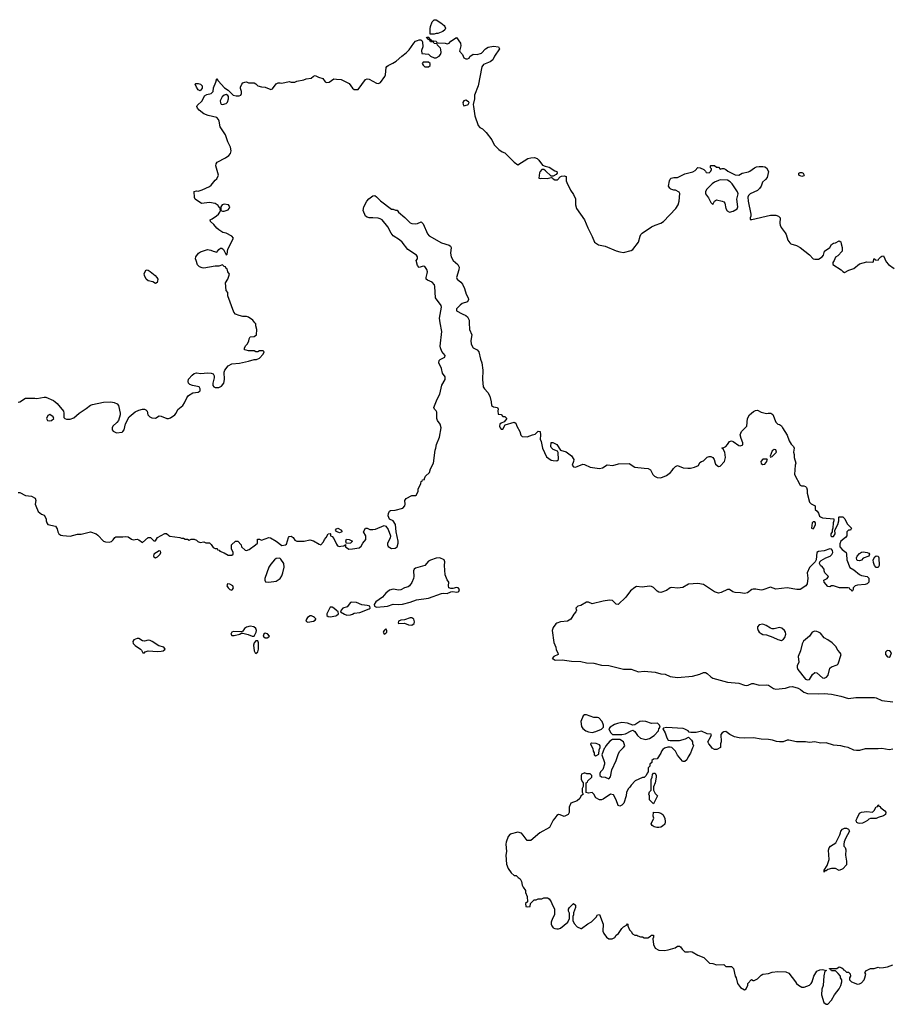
# Model space of a CAD drawing. Header units: inches. Extents: x 2106670 to 2322961, y 36024 to 224899.
# Tile 112 of 256: x 2246587 to 2255983, y 62667 to 73263. Entities that reach past the tile are written whole.
import ezdxf

# ---------------------------------------------------------------- set-up
doc = ezdxf.new("R2010")
doc.units = ezdxf.units.IN
doc.header["$MEASUREMENT"] = 0
for name, color, linetype in [('C2046', 7, 'Continuous'), ('C2047', 7, 'Continuous'), ('C2056', 7, 'Continuous'), ('C2057', 7, 'Continuous')]:
    doc.layers.add(name, color=color, linetype=linetype)

msp = doc.modelspace()

# ---------------------------------------------------------------- linework, layer by layer
at = {"layer": 'C2046', "color": 5}
for points, elevation in [([(2246570, 69145), (2246590, 69151), (2246650, 69191), (2246750, 69191), (2246770, 69185), (2246850, 69202), (2246870, 69200), (2246950, 69163), (2246970, 69150), (2246990, 69131), (2247057, 69050), (2247063, 69030), (2247063, 68983), (2247072, 68970), (2247090, 68964), (2247130, 68965), (2247170, 68979), (2247227, 69030), (2247303, 69077), (2247350, 69114), (2247370, 69122), (2247490, 69146), (2247570, 69150), (2247604, 69144), (2247635, 69130), (2247650, 69111), (2247668, 69030), (2247667, 69010), (2247651, 68949), (2247633, 68927), (2247591, 68890), (2247581, 68870), (2247584, 68850), (2247594, 68834), (2247630, 68817), (2247690, 68824), (2247699, 68830), (2247713, 68850), (2247725, 68915), (2247767, 68990), (2247830, 69042), (2247870, 69060), (2247910, 69071), (2247931, 69071), (2247945, 69065), (2247958, 69050), (2247966, 69010), (2247988, 68988), (2248010, 68978), (2248050, 68976), (2248090, 68998), (2248110, 68996), (2248170, 68971), (2248190, 68971), (2248210, 68977), (2248256, 69010), (2248270, 69027), (2248291, 69069), (2248343, 69110), (2248361, 69139), (2248386, 69194), (2248403, 69217), (2248450, 69247), (2248510, 69256), (2248529, 69270), (2248529, 69290), (2248518, 69310), (2248447, 69327), (2248418, 69338), (2248405, 69350), (2248401, 69370), (2248406, 69394), (2248443, 69437), (2248465, 69455), (2248490, 69461), (2248537, 69457), (2248610, 69461), (2248650, 69459), (2248670, 69451), (2248682, 69430), (2248682, 69410), (2248667, 69350), (2248667, 69327), (2248678, 69310), (2248690, 69303), (2248730, 69304), (2248761, 69319), (2248785, 69350), (2248792, 69390), (2248789, 69470), (2248797, 69490), (2248830, 69537), (2248870, 69559), (2248952, 69568), (2249050, 69587), (2249110, 69606), (2249135, 69605), (2249170, 69622), (2249210, 69662), (2249218, 69690), (2249210, 69698), (2249170, 69698), (2249150, 69688), (2249130, 69688), (2249110, 69698), (2249050, 69698), (2249027, 69707), (2249006, 69710), (2249006, 69730), (2249023, 69757), (2249038, 69770), (2249056, 69804), (2249058, 69830), (2249068, 69850), (2249110, 69854), (2249138, 69870), (2249142, 69930), (2249129, 69969), (2249128, 69990), (2249120, 70000)], 40), ([(2246570, 68176), (2246590, 68173), (2246650, 68142), (2246714, 68134), (2246753, 68113), (2246759, 68090), (2246755, 68050), (2246759, 68030), (2246786, 67970), (2246822, 67942), (2246851, 67930), (2246871, 67890), (2246871, 67870), (2246878, 67850), (2246890, 67832), (2246971, 67811), (2246990, 67782), (2246999, 67750), (2247010, 67731), (2247030, 67716), (2247050, 67711), (2247130, 67706), (2247210, 67726), (2247250, 67726), (2247350, 67751), (2247410, 67731), (2247430, 67716), (2247490, 67651), (2247510, 67643), (2247550, 67640), (2247574, 67646), (2247595, 67665), (2247610, 67692), (2247623, 67697), (2247696, 67696), (2247730, 67701), (2247756, 67696), (2247791, 67671), (2247810, 67667), (2247851, 67671), (2247870, 67667), (2247910, 67638), (2247972, 67692), (2247994, 67690), (2248030, 67654), (2248050, 67654), (2248070, 67692), (2248150, 67734), (2248167, 67733), (2248191, 67711), (2248205, 67705), (2248311, 67691), (2248330, 67682), (2248350, 67682), (2248370, 67672), (2248392, 67672), (2248410, 67662), (2248433, 67673), (2248467, 67673), (2248490, 67662), (2248506, 67646), (2248530, 67638), (2248570, 67642), (2248590, 67634), (2248630, 67634), (2248650, 67614), (2248670, 67582), (2248690, 67572), (2248712, 67572), (2248718, 67558), (2248733, 67553), (2248742, 67542), (2248790, 67526), (2248830, 67502), (2248870, 67502), (2248886, 67510), (2248886, 67530), (2248868, 67568), (2248866, 67610), (2248910, 67652), (2248934, 67650), (2248972, 67612), (2248974, 67590), (2249013, 67553), (2249030, 67552), (2249058, 67562), (2249126, 67610), (2249146, 67630), (2249147, 67673), (2249170, 67672), (2249190, 67662), (2249270, 67691), (2249286, 67686), (2249350, 67651), (2249410, 67605), (2249449, 67611), (2249460, 67620), (2249481, 67690), (2249490, 67701), (2249510, 67706), (2249530, 67692), (2249550, 67661), (2249570, 67651), (2249650, 67652), (2249710, 67665), (2249750, 67656), (2249810, 67618), (2249830, 67612), (2249858, 67642), (2249869, 67670), (2249888, 67690), (2249908, 67730), (2249930, 67734), (2249934, 67730), (2249934, 67710), (2249950, 67702), (2249970, 67678), (2250000, 67620)], 20), ([(2250000, 67756), (2249986, 67770), (2250000, 67782)], 20), ([(2250000, 66904), (2249968, 66930), (2249950, 66940), (2249930, 66939), (2249895, 66870), (2249895, 66850), (2249910, 66840), (2249930, 66837), (2249990, 66846), (2250000, 66850), (2250000, 66850)], 20)]:
    msp.add_lwpolyline(points, dxfattribs=dict(at, elevation=elevation))
for points, elevation in [([(2246910, 69013), (2246890, 69002), (2246876, 68970), (2246885, 68950), (2246910, 68947), (2246930, 68951), (2246955, 68970), (2246949, 68990)], 40), ([(2248090, 67546), (2248032, 67510), (2248026, 67490), (2248030, 67482), (2248050, 67471), (2248070, 67481), (2248098, 67510), (2248106, 67530), (2248102, 67542)], 20), ([(2249388, 67468), (2249350, 67464), (2249330, 67449), (2249290, 67405), (2249269, 67371), (2249226, 67250), (2249225, 67230), (2249232, 67212), (2249270, 67211), (2249350, 67221), (2249390, 67248), (2249410, 67277), (2249422, 67310), (2249435, 67370), (2249430, 67410), (2249399, 67459)], 20), ([(2248825, 67190), (2248819, 67170), (2248831, 67150), (2248850, 67131), (2248870, 67125), (2248879, 67130), (2248889, 67150), (2248881, 67170), (2248850, 67189)], 20), ([(2249713, 66847), (2249687, 66830), (2249674, 66810), (2249668, 66790), (2249690, 66780), (2249750, 66789), (2249770, 66800), (2249777, 66810), (2249774, 66814), (2249763, 66830), (2249750, 66837), (2249730, 66847)], 20), ([(2249070, 66736), (2249030, 66727), (2249009, 66711), (2248990, 66684), (2248981, 66679), (2248970, 66675), (2248890, 66677), (2248871, 66670), (2248860, 66650), (2248870, 66636), (2248896, 66636), (2248959, 66650), (2248970, 66661), (2248990, 66661), (2249047, 66647), (2249090, 66627), (2249110, 66628), (2249133, 66670), (2249137, 66690), (2249131, 66710), (2249108, 66728)], 20), ([(2249230, 66661), (2249214, 66650), (2249208, 66628), (2249230, 66611), (2249250, 66611), (2249270, 66622), (2249275, 66630), (2249254, 66654)], 20), ([(2247850, 66605), (2247816, 66590), (2247804, 66570), (2247810, 66548), (2247830, 66528), (2247889, 66489), (2247899, 66479), (2247911, 66451), (2247930, 66451), (2247939, 66461), (2247970, 66470), (2248070, 66462), (2248110, 66466), (2248130, 66470), (2248153, 66490), (2248138, 66510), (2248086, 66526), (2248015, 66570), (2247990, 66581), (2247970, 66584), (2247930, 66576), (2247910, 66579), (2247870, 66602)], 20), ([(2249150, 66579), (2249130, 66577), (2249110, 66556), (2249104, 66530), (2249110, 66471), (2249121, 66450), (2249130, 66443), (2249150, 66461), (2249158, 66490), (2249158, 66558)], 20)]:
    msp.add_lwpolyline(points, close=True, dxfattribs=dict(at, elevation=elevation))
at = {"layer": 'C2047', "color": 5, "elevation": 40}
msp.add_lwpolyline([(2249120, 70000), (2249098, 70030), (2249050, 70062), (2249030, 70069), (2248990, 70069), (2248950, 70079), (2248910, 70095), (2248894, 70114), (2248828, 70290), (2248827, 70327), (2248809, 70350), (2248802, 70430), (2248829, 70470), (2248846, 70526), (2248828, 70548), (2248822, 70582), (2248810, 70586), (2248802, 70602), (2248790, 70606), (2248770, 70626), (2248731, 70609), (2248690, 70609), (2248570, 70590), (2248550, 70591), (2248522, 70602), (2248503, 70623), (2248486, 70670), (2248481, 70690), (2248485, 70710), (2248512, 70750), (2248534, 70766), (2248610, 70788), (2248644, 70784), (2248671, 70771), (2248710, 70762), (2248730, 70791), (2248750, 70805), (2248764, 70804), (2248782, 70790), (2248810, 70734), (2248822, 70738), (2248828, 70792), (2248888, 70910), (2248870, 70934), (2248810, 70964), (2248774, 70974), (2248730, 71002), (2248710, 71019), (2248679, 71059), (2248642, 71090), (2248638, 71110), (2248660, 71120), (2248707, 71153), (2248729, 71170), (2248742, 71190), (2248748, 71210), (2248747, 71227), (2248742, 71242), (2248730, 71246), (2248723, 71263), (2248690, 71285), (2248630, 71295), (2248546, 71286), (2248478, 71330), (2248468, 71350), (2248467, 71413), (2248490, 71422), (2248510, 71418), (2248550, 71431), (2248630, 71467), (2248650, 71483), (2248690, 71535), (2248710, 71551), (2248729, 71590), (2248698, 71690), (2248701, 71710), (2248713, 71730), (2248804, 71776), (2248840, 71800), (2248857, 71823), (2248863, 71850), (2248855, 71890), (2248827, 71950), (2248804, 72024), (2248744, 72110), (2248735, 72170), (2248727, 72190), (2248710, 72210), (2248615, 72230), (2248569, 72250), (2248519, 72290), (2248501, 72310), (2248494, 72330), (2248499, 72341), (2248552, 72388), (2248577, 72443), (2248603, 72457), (2248648, 72470), (2248669, 72490), (2248673, 72530), (2248699, 72590), (2248710, 72631), (2248725, 72605), (2248791, 72530), (2248830, 72505), (2248885, 72450), (2248917, 72443), (2248950, 72443), (2248968, 72450), (2248975, 72470), (2248975, 72490), (2248963, 72523), (2248963, 72537), (2248978, 72570), (2248990, 72582), (2249010, 72592), (2249030, 72594), (2249050, 72582), (2249110, 72582), (2249130, 72572), (2249150, 72551), (2249190, 72541), (2249230, 72538), (2249290, 72512), (2249310, 72518), (2249349, 72571), (2249370, 72582), (2249390, 72585), (2249410, 72581), (2249490, 72596), (2249510, 72591), (2249550, 72591), (2249570, 72601), (2249646, 72614), (2249670, 72625), (2249727, 72633), (2249750, 72654), (2249770, 72662), (2249804, 72644), (2249851, 72631), (2249875, 72595), (2249890, 72586), (2249918, 72590), (2249970, 72625), (2250000, 72622)], dxfattribs=at)
for points in [[(2248530, 72498), (2248510, 72509), (2248490, 72538), (2248478, 72570), (2248484, 72576), (2248510, 72577), (2248532, 72570), (2248551, 72550), (2248550, 72526)], [(2248810, 72456), (2248790, 72452), (2248766, 72434), (2248745, 72390), (2248748, 72368), (2248755, 72355), (2248770, 72351), (2248810, 72361), (2248825, 72375), (2248837, 72410), (2248835, 72435), (2248827, 72447)], [(2248790, 71279), (2248768, 71272), (2248759, 71261), (2248751, 71250), (2248754, 71210), (2248770, 71202), (2248790, 71202), (2248830, 71218), (2248842, 71230), (2248849, 71250), (2248835, 71270)], [(2248050, 70425), (2248020, 70440), (2247970, 70454), (2247949, 70469), (2247930, 70509), (2247928, 70530), (2247950, 70570), (2247970, 70567), (2247990, 70553), (2248047, 70510), (2248064, 70490), (2248073, 70470), (2248071, 70449), (2248066, 70434)]]:
    msp.add_lwpolyline(points, close=True, dxfattribs=at)
at = {"layer": 'C2056', "color": 5, "elevation": 20}
for points in [[(2250000, 67620), (2250010, 67601), (2250030, 67595), (2250044, 67596), (2250078, 67602), (2250094, 67614), (2250094, 67590), (2250130, 67566), (2250170, 67567), (2250242, 67578), (2250263, 67597), (2250281, 67630), (2250313, 67670), (2250314, 67710), (2250289, 67750), (2250309, 67791), (2250329, 67791), (2250358, 67778), (2250390, 67775), (2250419, 67781), (2250510, 67818), (2250530, 67812), (2250556, 67776), (2250579, 67710), (2250576, 67684), (2250547, 67630), (2250547, 67610), (2250554, 67594), (2250590, 67571), (2250630, 67575), (2250650, 67591), (2250664, 67630), (2250664, 67650), (2250640, 67750), (2250634, 67830), (2250610, 67869), (2250569, 67889), (2250556, 67924), (2250558, 67950), (2250568, 67972), (2250580, 67980), (2250630, 67985), (2250714, 68006), (2250734, 68030), (2250739, 68050), (2250735, 68090), (2250748, 68110), (2250810, 68142), (2250850, 68142), (2250858, 68150), (2250878, 68190), (2250878, 68210), (2250908, 68270), (2250910, 68294), (2250922, 68298), (2250926, 68310), (2250946, 68314), (2250946, 68326), (2250958, 68350), (2250998, 68390), (2251009, 68430), (2251044, 68490), (2251061, 68630), (2251069, 68651), (2251075, 68690), (2251107, 68770), (2251125, 68870), (2251116, 68910), (2251087, 68950), (2251078, 68970), (2251078, 69038), (2251072, 69052), (2251053, 69070), (2251047, 69090), (2251081, 69179), (2251110, 69232), (2251133, 69330), (2251169, 69390), (2251170, 69418), (2251139, 69459), (2251130, 69510), (2251101, 69570), (2251104, 69596), (2251114, 69606), (2251163, 69630), (2251169, 69650), (2251132, 69692), (2251117, 69730), (2251115, 69750), (2251133, 69907), (2251116, 70000)], [(2251428, 70000), (2251429, 69930), (2251455, 69870), (2251445, 69810), (2251448, 69770), (2251470, 69731), (2251512, 69710), (2251531, 69690), (2251548, 69608), (2251563, 69570), (2251575, 69490), (2251571, 69390), (2251579, 69310), (2251591, 69290), (2251628, 69250), (2251650, 69210), (2251664, 69150), (2251667, 69110), (2251690, 69096), (2251732, 69090), (2251738, 69070), (2251734, 69054), (2251738, 69018), (2251770, 69014), (2251790, 68994), (2251810, 68992), (2251831, 68970), (2251804, 68936), (2251770, 68922), (2251758, 68910), (2251755, 68890), (2251759, 68870), (2251770, 68856), (2251790, 68858), (2251816, 68904), (2251910, 68931), (2251930, 68922), (2251939, 68890), (2251971, 68830), (2251982, 68790), (2251998, 68778), (2252050, 68774), (2252110, 68796), (2252139, 68801), (2252170, 68834), (2252190, 68832), (2252194, 68790), (2252191, 68750), (2252202, 68722), (2252217, 68650), (2252259, 68559), (2252310, 68524), (2252330, 68518), (2252370, 68516), (2252389, 68531), (2252385, 68605), (2252378, 68618), (2252330, 68637), (2252310, 68658), (2252307, 68670), (2252309, 68711), (2252326, 68714), (2252371, 68690), (2252411, 68631), (2252470, 68612), (2252530, 68569), (2252554, 68530), (2252552, 68508), (2252537, 68470), (2252551, 68451), (2252570, 68448), (2252590, 68453), (2252650, 68480), (2252670, 68476), (2252729, 68449), (2252830, 68434), (2252861, 68439), (2252911, 68471), (2252973, 68467), (2253036, 68484), (2253150, 68485), (2253210, 68448), (2253310, 68435), (2253354, 68434), (2253378, 68418), (2253404, 68370), (2253423, 68350), (2253450, 68335), (2253490, 68333), (2253550, 68357), (2253595, 68390), (2253614, 68410), (2253626, 68434), (2253650, 68456), (2253670, 68465), (2253730, 68441), (2253783, 68437), (2253810, 68437), (2253853, 68447), (2253895, 68465), (2253910, 68498), (2253928, 68510), (2253950, 68516), (2253990, 68554), (2254010, 68561), (2254030, 68561), (2254051, 68551), (2254066, 68530), (2254075, 68490), (2254081, 68481), (2254110, 68455), (2254130, 68459), (2254178, 68510), (2254187, 68550), (2254181, 68610), (2254162, 68642), (2254149, 68650), (2254150, 68654), (2254170, 68658), (2254190, 68671), (2254210, 68690), (2254230, 68723), (2254250, 68731), (2254270, 68724), (2254330, 68679), (2254350, 68676), (2254372, 68688), (2254373, 68710), (2254354, 68754), (2254345, 68795), (2254359, 68830), (2254415, 68890), (2254424, 68970), (2254446, 69010), (2254490, 69045), (2254510, 69056), (2254530, 69059), (2254570, 69039), (2254630, 69025), (2254646, 69030), (2254674, 69030), (2254695, 69015), (2254730, 68932), (2254751, 68911), (2254770, 68906), (2254790, 68891), (2254799, 68870), (2254851, 68790), (2254871, 68731), (2254895, 68695), (2254918, 68670), (2254925, 68650), (2254918, 68610), (2254925, 68585), (2254926, 68550), (2254945, 68490), (2254938, 68470), (2254931, 68370), (2254992, 68252), (2255005, 68245), (2255030, 68245), (2255050, 68238), (2255058, 68230), (2255065, 68205), (2255066, 68166), (2255092, 68070), (2255110, 68052), (2255152, 68030), (2255153, 67993), (2255175, 67975), (2255190, 67952), (2255201, 67921), (2255211, 67911), (2255230, 67901), (2255353, 67893), (2255354, 67870), (2255345, 67850), (2255342, 67790), (2255334, 67770), (2255334, 67750), (2255322, 67730), (2255322, 67710), (2255330, 67702), (2255350, 67702), (2255368, 67730), (2255366, 67770), (2255395, 67830), (2255406, 67870), (2255406, 67910), (2255410, 67914), (2255450, 67912), (2255471, 67891), (2255497, 67837), (2255542, 67790), (2255534, 67770), (2255510, 67768), (2255492, 67750), (2255492, 67710), (2255478, 67690), (2255430, 67650), (2255418, 67622), (2255419, 67590), (2255443, 67563), (2255485, 67530), (2255491, 67510), (2255493, 67450), (2255527, 67367), (2255570, 67343), (2255630, 67291), (2255650, 67283), (2255712, 67272), (2255732, 67252), (2255731, 67210), (2255712, 67190), (2255690, 67184), (2255610, 67178), (2255582, 67170), (2255562, 67150), (2255562, 67130), (2255550, 67109), (2255542, 67122), (2255530, 67129), (2255524, 67144), (2255508, 67148), (2255415, 67150), (2255350, 67170), (2255330, 67170), (2255310, 67159), (2255290, 67162), (2255248, 67210), (2255247, 67230), (2255282, 67250), (2255295, 67270), (2255258, 67310), (2255249, 67330), (2255249, 67350), (2255233, 67370), (2255209, 67390), (2255199, 67410), (2255202, 67430), (2255217, 67443), (2255268, 67472), (2255315, 67490), (2255333, 67507), (2255341, 67530), (2255340, 67550), (2255330, 67565), (2255310, 67569), (2255250, 67547), (2255190, 67541), (2255171, 67530), (2255162, 67450), (2255151, 67429), (2255091, 67369), (2255065, 67310), (2255073, 67253), (2255068, 67190), (2255053, 67170), (2254990, 67130), (2254955, 67130), (2254850, 67148), (2254730, 67136), (2254670, 67155), (2254590, 67126), (2254570, 67124), (2254514, 67134), (2254486, 67134), (2254470, 67130), (2254424, 67096), (2254390, 67088), (2254350, 67096), (2254290, 67098), (2254266, 67106), (2254230, 67130), (2254210, 67132), (2254141, 67099), (2254110, 67093), (2254070, 67106), (2253950, 67183), (2253890, 67196), (2253790, 67188), (2253726, 67154), (2253670, 67146), (2253610, 67154), (2253590, 67147), (2253550, 67120), (2253490, 67097), (2253470, 67101), (2253450, 67113), (2253412, 67152), (2253390, 67164), (2253370, 67168), (2253290, 67157), (2253230, 67162), (2253210, 67153), (2253163, 67117), (2253113, 67050), (2253030, 66969), (2253010, 66974), (2252971, 67011), (2252937, 67017), (2252870, 67007), (2252750, 66976), (2252710, 66994), (2252690, 66993), (2252630, 66959), (2252598, 66950), (2252582, 66938), (2252577, 66930), (2252584, 66910), (2252577, 66890), (2252554, 66866), (2252522, 66810), (2252487, 66790), (2252410, 66782), (2252371, 66770), (2252359, 66761), (2252330, 66722), (2252320, 66690), (2252339, 66559), (2252360, 66510), (2252363, 66483), (2252381, 66450), (2252386, 66430), (2252339, 66410), (2252321, 66390), (2252330, 66384), (2252352, 66372), (2252430, 66375), (2252530, 66359), (2252630, 66356), (2252690, 66340), (2252770, 66337), (2252850, 66316), (2252930, 66312), (2253090, 66275), (2253170, 66275), (2253250, 66246), (2253310, 66251), (2253430, 66241), (2253490, 66223), (2253538, 66218), (2253590, 66193), (2253670, 66182), (2253830, 66199), (2253910, 66218), (2253950, 66239), (2253970, 66238), (2253990, 66227), (2254030, 66190), (2254050, 66178), (2254210, 66133), (2254330, 66124), (2254390, 66100), (2254410, 66098), (2254430, 66103), (2254470, 66120), (2254490, 66118), (2254550, 66100), (2254630, 66106), (2254650, 66101), (2254704, 66064), (2254730, 66057), (2254832, 66068), (2254876, 66084), (2254910, 66087), (2254970, 66069), (2254995, 66055), (2255030, 66027), (2255070, 66012), (2255190, 66007), (2255250, 66011), (2255330, 66003), (2255430, 65982), (2255510, 65959), (2255590, 65968), (2255790, 65969), (2255810, 65965), (2255870, 65937), (2255990, 65922)], [(2250000, 67782), (2250011, 67791), (2250052, 67770), (2250054, 67750), (2250050, 67746), (2250030, 67742), (2250006, 67750), (2250000, 67756)], [(2250000, 66850), (2250018, 66870), (2250017, 66890), (2250000, 66904)], [(2255990, 65412), (2255950, 65407), (2255870, 65420), (2255830, 65415), (2255690, 65415), (2255630, 65398), (2255597, 65397), (2255570, 65403), (2255509, 65430), (2255470, 65436), (2255429, 65450), (2255350, 65455), (2255270, 65481), (2255210, 65477), (2255150, 65490), (2255090, 65484), (2255049, 65491), (2254952, 65492), (2254870, 65508), (2254850, 65508), (2254807, 65493), (2254770, 65492), (2254736, 65496), (2254693, 65510), (2254650, 65518), (2254570, 65520), (2254487, 65533), (2254390, 65531), (2254335, 65535), (2254285, 65545), (2254232, 65572), (2254190, 65603), (2254170, 65599), (2254151, 65590), (2254138, 65570), (2254142, 65490), (2254132, 65470), (2254134, 65430), (2254094, 65410), (2254069, 65409), (2254043, 65423), (2254030, 65446), (2254006, 65470), (2253998, 65490), (2254029, 65550), (2254035, 65570), (2254030, 65573), (2253990, 65579), (2253930, 65608), (2253870, 65593), (2253812, 65592), (2253797, 65597), (2253785, 65610), (2253750, 65628), (2253730, 65634), (2253553, 65647), (2253520, 65640), (2253511, 65630), (2253538, 65590), (2253555, 65535), (2253571, 65511), (2253590, 65505), (2253693, 65507), (2253757, 65523), (2253790, 65542), (2253822, 65510), (2253832, 65490), (2253833, 65473), (2253842, 65450), (2253840, 65440), (2253830, 65426), (2253811, 65369), (2253785, 65330), (2253770, 65298), (2253750, 65278), (2253730, 65278), (2253723, 65283), (2253670, 65348), (2253648, 65390), (2253609, 65429), (2253590, 65435), (2253565, 65435), (2253530, 65422), (2253512, 65410), (2253498, 65390), (2253490, 65368), (2253450, 65308), (2253410, 65306), (2253394, 65290), (2253394, 65270), (2253374, 65250), (2253374, 65230), (2253354, 65210), (2253354, 65170), (2253344, 65156), (2253334, 65130), (2253312, 65108), (2253293, 65107), (2253214, 65070), (2253170, 65026), (2253157, 65003), (2253142, 64990), (2253122, 64950), (2253118, 64910), (2253091, 64830), (2253070, 64809), (2253050, 64798), (2253030, 64806), (2253010, 64866), (2252982, 64922), (2252950, 64928), (2252870, 64875), (2252850, 64869), (2252830, 64869), (2252789, 64889), (2252768, 64928), (2252750, 64946), (2252710, 64938), (2252687, 64947), (2252686, 65050), (2252702, 65058), (2252706, 65070), (2252746, 65110), (2252746, 65130), (2252730, 65146), (2252693, 65147), (2252670, 65158), (2252664, 65156), (2252638, 65142), (2252634, 65130), (2252634, 65090), (2252644, 65064), (2252654, 65050), (2252654, 65010), (2252642, 64990), (2252642, 64950), (2252654, 64930), (2252630, 64906), (2252617, 64883), (2252590, 64858), (2252522, 64830), (2252502, 64790), (2252502, 64730), (2252494, 64710), (2252450, 64688), (2252407, 64707), (2252390, 64708), (2252370, 64698), (2252351, 64669), (2252332, 64650), (2252291, 64569), (2252188, 64512), (2252090, 64428), (2252050, 64428), (2252010, 64488), (2251990, 64508), (2251950, 64519), (2251870, 64499), (2251848, 64472), (2251825, 64410), (2251822, 64390), (2251827, 64313), (2251821, 64270), (2251830, 64174), (2251845, 64130), (2251880, 64080), (2251910, 64054), (2251932, 64052), (2251954, 64030), (2251977, 64017), (2251992, 63990), (2251998, 63950), (2252007, 63927), (2252032, 63890), (2252032, 63870), (2252053, 63827), (2252054, 63770), (2252034, 63750), (2252038, 63718), (2252050, 63714), (2252082, 63718), (2252087, 63753), (2252128, 63792), (2252150, 63792), (2252170, 63802), (2252210, 63802), (2252230, 63814), (2252270, 63814), (2252290, 63802), (2252311, 63771), (2252316, 63750), (2252345, 63690), (2252345, 63630), (2252325, 63590), (2252311, 63550), (2252311, 63530), (2252318, 63510), (2252332, 63490), (2252350, 63481), (2252370, 63478), (2252390, 63478), (2252410, 63485), (2252488, 63550), (2252508, 63590), (2252507, 63647), (2252498, 63670), (2252498, 63690), (2252508, 63710), (2252552, 63752), (2252570, 63734), (2252571, 63710), (2252551, 63650), (2252551, 63630), (2252542, 63610), (2252542, 63570), (2252557, 63537), (2252590, 63502), (2252630, 63482), (2252636, 63484), (2252706, 63534), (2252745, 63555), (2252795, 63605), (2252809, 63631), (2252830, 63634), (2252871, 63530), (2252866, 63454), (2252876, 63430), (2252905, 63390), (2252930, 63371), (2252968, 63372), (2252995, 63385), (2253009, 63411), (2253035, 63430), (2253070, 63482), (2253090, 63502), (2253122, 63518), (2253130, 63534), (2253134, 63530), (2253134, 63510), (2253152, 63470), (2253171, 63451), (2253186, 63426), (2253210, 63412), (2253232, 63412), (2253244, 63404), (2253273, 63393), (2253292, 63392), (2253310, 63382), (2253350, 63382), (2253380, 63400), (2253390, 63412), (2253410, 63412), (2253411, 63391), (2253405, 63370), (2253411, 63310), (2253431, 63271), (2253470, 63251), (2253530, 63247), (2253570, 63254), (2253645, 63275), (2253670, 63292), (2253690, 63292), (2253704, 63284), (2253720, 63260), (2253750, 63232), (2253790, 63231), (2253810, 63236), (2253829, 63231), (2253890, 63195), (2253954, 63170), (2254014, 63110), (2254050, 63105), (2254090, 63092), (2254170, 63094), (2254190, 63074), (2254250, 63074), (2254272, 63052), (2254291, 62970), (2254301, 62950), (2254318, 62890), (2254350, 62846), (2254390, 62822), (2254408, 62832), (2254427, 62873), (2254428, 62892), (2254468, 62932), (2254484, 62924), (2254496, 62924), (2254530, 62942), (2254570, 62982), (2254590, 62992), (2254650, 62998), (2254689, 63011), (2254750, 63021), (2254835, 63015), (2254870, 63002), (2254942, 62910), (2254952, 62892), (2254972, 62872), (2255010, 62852), (2255033, 62853), (2255090, 62872), (2255110, 62892), (2255122, 62910), (2255139, 62970), (2255170, 63022), (2255203, 63037), (2255230, 63042), (2255274, 63030), (2255258, 63022), (2255245, 62975), (2255239, 62870), (2255224, 62830), (2255221, 62770), (2255246, 62686), (2255270, 62667), (2255290, 62667), (2255329, 62711), (2255359, 62770), (2255410, 62832), (2255429, 62870), (2255438, 62910), (2255438, 62930), (2255426, 62950), (2255426, 62970), (2255400, 63000), (2255370, 63026), (2255328, 63028), (2255322, 63042), (2255307, 63047), (2255308, 63052), (2255387, 63053), (2255410, 63071), (2255440, 63060), (2255454, 63050), (2255458, 63038), (2255470, 63034), (2255490, 63014), (2255510, 63014), (2255530, 62994), (2255532, 62970), (2255522, 62950), (2255522, 62930), (2255542, 62910), (2255610, 62885), (2255630, 62886), (2255650, 62898), (2255679, 62930), (2255689, 62950), (2255698, 62990), (2255686, 63010), (2255706, 63030), (2255749, 63051), (2255789, 63051), (2255830, 63065), (2255850, 63061), (2255890, 63063), (2255930, 63071), (2255990, 63091)]]:
    msp.add_lwpolyline(points, dxfattribs=at)
at = {"layer": 'C2056', "color": 5}
for points, elevation in [([(2254710, 68637), (2254690, 68624), (2254667, 68567), (2254670, 68554), (2254690, 68561), (2254737, 68610), (2254730, 68634)], 20), ([(2254633, 68533), (2254590, 68532), (2254566, 68510), (2254570, 68488), (2254590, 68475), (2254610, 68480), (2254632, 68510), (2254634, 68526), (2254638, 68530)], 20), ([(2255150, 67858), (2255130, 67858), (2255122, 67850), (2255114, 67790), (2255130, 67782), (2255138, 67790), (2255155, 67830), (2255155, 67850)], 20), ([(2250106, 67626), (2250098, 67650), (2250107, 67673), (2250134, 67670), (2250171, 67651), (2250150, 67629)], 20), ([(2255630, 67438), (2255610, 67442), (2255602, 67450), (2255599, 67470), (2255604, 67490), (2255630, 67518), (2255650, 67531), (2255670, 67536), (2255714, 67530), (2255730, 67522), (2255738, 67510), (2255731, 67489), (2255671, 67469), (2255650, 67448)], 20), ([(2251111, 67471), (2251070, 67468), (2251010, 67448), (2250990, 67436), (2250950, 67388), (2250850, 67360), (2250835, 67350), (2250827, 67330), (2250830, 67270), (2250826, 67250), (2250810, 67205), (2250786, 67170), (2250770, 67159), (2250730, 67149), (2250690, 67128), (2250670, 67125), (2250610, 67134), (2250570, 67123), (2250530, 67093), (2250494, 67050), (2250422, 66998), (2250405, 66970), (2250408, 66950), (2250430, 66941), (2250510, 66947), (2250547, 66953), (2250607, 66973), (2250670, 66968), (2250710, 66973), (2250790, 66994), (2250860, 67020), (2250990, 67037), (2251130, 67087), (2251150, 67090), (2251190, 67087), (2251230, 67105), (2251250, 67108), (2251290, 67103), (2251310, 67107), (2251317, 67110), (2251324, 67130), (2251310, 67150), (2251290, 67153), (2251250, 67141), (2251230, 67140), (2251209, 67150), (2251206, 67170), (2251209, 67210), (2251190, 67235), (2251168, 67290), (2251161, 67390), (2251164, 67430), (2251156, 67450)], 20), ([(2255830, 67368), (2255810, 67369), (2255790, 67388), (2255780, 67420), (2255778, 67450), (2255796, 67484), (2255810, 67492), (2255831, 67491), (2255838, 67470), (2255842, 67390)], 20), ([(2250164, 66996), (2250148, 66992), (2250114, 66946), (2250067, 66930), (2250049, 66910), (2250043, 66890), (2250084, 66864), (2250110, 66856), (2250150, 66859), (2250170, 66867), (2250190, 66875), (2250250, 66884), (2250350, 66923), (2250362, 66930), (2250356, 66950), (2250330, 66958), (2250270, 66965), (2250212, 66992)], 20), ([(2250810, 66827), (2250790, 66826), (2250730, 66804), (2250690, 66799), (2250666, 66790), (2250662, 66770), (2250670, 66765), (2250730, 66767), (2250772, 66752), (2250810, 66748), (2250834, 66766), (2250838, 66782), (2250830, 66810)], 20), ([(2254590, 66756), (2254550, 66752), (2254533, 66730), (2254533, 66710), (2254539, 66690), (2254550, 66670), (2254570, 66656), (2254590, 66648), (2254630, 66642), (2254698, 66618), (2254750, 66591), (2254790, 66583), (2254810, 66596), (2254825, 66615), (2254837, 66650), (2254834, 66670), (2254824, 66690), (2254794, 66714), (2254770, 66721), (2254710, 66707), (2254690, 66707), (2254670, 66715), (2254625, 66745)], 40), ([(2250530, 66708), (2250510, 66689), (2250499, 66670), (2250510, 66651), (2250530, 66661), (2250539, 66670), (2250542, 66690)], 20), ([(2255150, 66681), (2255121, 66670), (2255090, 66629), (2255026, 66574), (2255013, 66547), (2254993, 66470), (2254970, 66410), (2254975, 66350), (2254960, 66310), (2254958, 66290), (2254966, 66270), (2255050, 66167), (2255070, 66158), (2255090, 66164), (2255123, 66217), (2255150, 66239), (2255170, 66233), (2255230, 66179), (2255250, 66176), (2255274, 66186), (2255292, 66210), (2255310, 66285), (2255330, 66300), (2255390, 66321), (2255402, 66330), (2255433, 66430), (2255422, 66450), (2255397, 66477), (2255376, 66516), (2255337, 66557), (2255290, 66589), (2255250, 66609), (2255210, 66660), (2255190, 66673), (2255170, 66679)], 40), ([(2255927, 66473), (2255910, 66458), (2255911, 66430), (2255930, 66407), (2255950, 66403), (2255959, 66410), (2255975, 66450), (2255958, 66470)], 40), ([(2252690, 65782), (2252670, 65782), (2252655, 65770), (2252631, 65711), (2252638, 65658), (2252650, 65634), (2252682, 65610), (2252710, 65599), (2252750, 65591), (2252790, 65601), (2252850, 65626), (2252875, 65650), (2252875, 65670), (2252859, 65710), (2252824, 65750), (2252810, 65755), (2252770, 65754)], 20), ([(2253290, 65714), (2253266, 65710), (2253210, 65674), (2253190, 65671), (2253130, 65694), (2253070, 65698), (2253023, 65690), (2252990, 65677), (2252945, 65650), (2252931, 65630), (2252950, 65592), (2252972, 65572), (2253070, 65571), (2253110, 65576), (2253170, 65611), (2253190, 65618), (2253210, 65602), (2253239, 65559), (2253270, 65531), (2253330, 65518), (2253370, 65526), (2253420, 65560), (2253464, 65610), (2253470, 65632), (2253482, 65650), (2253475, 65670), (2253458, 65690), (2253450, 65694), (2253390, 65689), (2253330, 65710)], 20), ([(2252970, 65518), (2252940, 65500), (2252898, 65450), (2252891, 65429), (2252881, 65419), (2252854, 65350), (2252885, 65270), (2252885, 65250), (2252865, 65195), (2252842, 65170), (2252834, 65150), (2252834, 65130), (2252853, 65113), (2252890, 65112), (2252930, 65094), (2252947, 65113), (2252962, 65190), (2253010, 65292), (2253035, 65365), (2253049, 65391), (2253090, 65432), (2253102, 65450), (2253089, 65490), (2253050, 65515)], 20), ([(2252744, 65476), (2252734, 65470), (2252744, 65444), (2252760, 65420), (2252762, 65390), (2252772, 65372), (2252773, 65353), (2252790, 65342), (2252822, 65358), (2252827, 65407), (2252838, 65430), (2252838, 65450), (2252830, 65458), (2252795, 65475)], 20), ([(2253410, 64826), (2253368, 64868), (2253368, 64910), (2253362, 64930), (2253370, 64954), (2253387, 64973), (2253387, 65087), (2253398, 65110), (2253400, 65140), (2253410, 65154), (2253430, 65154), (2253442, 65130), (2253442, 65110), (2253431, 65049), (2253413, 65007), (2253412, 64970), (2253430, 64934), (2253454, 64910)], 20), ([(2255630, 64614), (2255615, 64615), (2255602, 64622), (2255598, 64630), (2255595, 64650), (2255604, 64670), (2255630, 64722), (2255650, 64736), (2255710, 64741), (2255770, 64734), (2255788, 64752), (2255810, 64792), (2255826, 64794), (2255826, 64806), (2255834, 64814), (2255838, 64798), (2255850, 64794), (2255860, 64780), (2255902, 64750), (2255914, 64734), (2255911, 64709), (2255890, 64695), (2255830, 64678), (2255810, 64666), (2255750, 64666), (2255730, 64658), (2255716, 64644), (2255690, 64629), (2255663, 64617)], 20), ([(2253470, 64569), (2253449, 64569), (2253418, 64578), (2253398, 64590), (2253386, 64610), (2253415, 64670), (2253408, 64692), (2253410, 64734), (2253470, 64732), (2253490, 64725), (2253511, 64711), (2253535, 64670), (2253539, 64630), (2253533, 64607), (2253510, 64585), (2253490, 64573)], 20), ([(2255412, 64108), (2255370, 64128), (2255330, 64129), (2255290, 64118), (2255270, 64102), (2255258, 64102), (2255250, 64089), (2255249, 64110), (2255281, 64159), (2255304, 64224), (2255295, 64325), (2255302, 64350), (2255318, 64370), (2255375, 64405), (2255418, 64490), (2255427, 64513), (2255428, 64530), (2255446, 64550), (2255470, 64562), (2255490, 64562), (2255512, 64552), (2255522, 64530), (2255478, 64450), (2255465, 64415), (2255462, 64390), (2255462, 64370), (2255474, 64354), (2255481, 64330), (2255479, 64270), (2255491, 64209), (2255490, 64166), (2255450, 64126)], 20)]:
    msp.add_lwpolyline(points, close=True, dxfattribs=dict(at, elevation=elevation))
at = {"layer": 'C2057', "color": 5, "elevation": 40}
for points in [[(2251007, 73107), (2251006, 73166), (2251010, 73190), (2251030, 73241), (2251050, 73263), (2251070, 73263), (2251121, 73230), (2251159, 73199), (2251166, 73190), (2251171, 73170), (2251165, 73155), (2251145, 73135), (2251090, 73115), (2251070, 73115), (2251050, 73108)], [(2250990, 72806), (2250930, 72806), (2250922, 72790), (2250930, 72774), (2250950, 72754), (2250990, 72754), (2251006, 72770), (2251006, 72790)], [(2251390, 72395), (2251370, 72389), (2251359, 72370), (2251362, 72350), (2251370, 72336), (2251410, 72348), (2251415, 72350), (2251425, 72370), (2251418, 72378)], [(2254130, 71539), (2254110, 71534), (2254067, 71513), (2254044, 71496), (2253983, 71437), (2253971, 71410), (2253972, 71390), (2254005, 71345), (2254030, 71294), (2254050, 71274), (2254069, 71311), (2254090, 71325), (2254151, 71311), (2254170, 71301), (2254179, 71290), (2254190, 71230), (2254205, 71205), (2254230, 71192), (2254270, 71201), (2254311, 71229), (2254320, 71250), (2254308, 71330), (2254325, 71390), (2254315, 71410), (2254257, 71497), (2254238, 71518), (2254210, 71535)], [(2255010, 71575), (2254990, 71582), (2254976, 71590), (2254976, 71610), (2254990, 71618), (2255010, 71619), (2255023, 71610), (2255035, 71590), (2255030, 71582)]]:
    msp.add_lwpolyline(points, close=True, dxfattribs=at)
at = {"layer": 'C2057', "color": 5}
for points, elevation in [([(2250000, 72622), (2250050, 72619), (2250135, 72575), (2250170, 72525), (2250190, 72511), (2250230, 72512), (2250310, 72618), (2250330, 72626), (2250350, 72624), (2250430, 72579), (2250450, 72577), (2250472, 72588), (2250519, 72650), (2250525, 72670), (2250533, 72747), (2250541, 72759), (2250553, 72770), (2250605, 72795), (2250642, 72818), (2250701, 72870), (2250750, 72905), (2250780, 72940), (2250830, 73010), (2250850, 73030), (2250870, 73039), (2250890, 73046), (2250905, 73045), (2250918, 73038), (2250925, 73025), (2250927, 72970), (2250914, 72930), (2250918, 72898), (2250990, 72892), (2251011, 72871), (2251051, 72851), (2251070, 72851), (2251102, 72870), (2251119, 72890), (2251124, 72910), (2251123, 72943), (2251118, 72958), (2251086, 72990), (2251082, 73002), (2251050, 73006), (2251042, 73022), (2251010, 73026), (2251002, 73042), (2250986, 73050), (2250982, 73062), (2250967, 73067), (2250970, 73074), (2250993, 73073), (2250998, 73058), (2251014, 73050), (2251018, 73038), (2251072, 73032), (2251078, 73018), (2251093, 73013), (2251170, 73011), (2251190, 73002), (2251210, 73011), (2251230, 73031), (2251290, 73072), (2251334, 73010), (2251337, 72983), (2251324, 72924), (2251354, 72890), (2251370, 72854), (2251390, 72842), (2251410, 72842), (2251426, 72850), (2251435, 72865), (2251469, 72891), (2251513, 72887), (2251559, 72901), (2251602, 72950), (2251630, 72966), (2251690, 72979), (2251742, 72970), (2251754, 72950), (2251698, 72870), (2251682, 72830), (2251652, 72810), (2251580, 72780), (2251563, 72757), (2251522, 72550), (2251483, 72450), (2251483, 72410), (2251470, 72350), (2251473, 72330), (2251488, 72228), (2251524, 72124), (2251543, 72103), (2251570, 72087), (2251610, 72050), (2251671, 71971), (2251697, 71917), (2251745, 71865), (2251782, 71842), (2251812, 71830), (2251910, 71731), (2251950, 71702), (2252058, 71770), (2252090, 71777), (2252130, 71779), (2252158, 71770), (2252178, 71750), (2252217, 71697), (2252245, 71685), (2252290, 71676), (2252350, 71638), (2252372, 71630), (2252374, 71610), (2252364, 71596), (2252330, 71578), (2252310, 71578), (2252250, 71635), (2252230, 71649), (2252210, 71649), (2252191, 71629), (2252184, 71616), (2252178, 71558), (2252190, 71552), (2252204, 71556), (2252265, 71555), (2252310, 71565), (2252322, 71562), (2252332, 71550), (2252350, 71541), (2252370, 71538), (2252379, 71541), (2252407, 71573), (2252420, 71580), (2252450, 71582), (2252470, 71574), (2252471, 71530), (2252478, 71510), (2252518, 71430), (2252550, 71382), (2252570, 71334), (2252571, 71270), (2252581, 71230), (2252670, 71110), (2252703, 71023), (2252753, 70930), (2252776, 70870), (2252819, 70839), (2252890, 70825), (2253010, 70774), (2253050, 70763), (2253090, 70759), (2253170, 70779), (2253190, 70791), (2253249, 70870), (2253267, 70933), (2253276, 70950), (2253290, 70964), (2253390, 71033), (2253430, 71053), (2253490, 71073), (2253519, 71090), (2253652, 71230), (2253678, 71270), (2253689, 71310), (2253694, 71394), (2253688, 71408), (2253650, 71428), (2253629, 71429), (2253600, 71440), (2253588, 71450), (2253575, 71470), (2253584, 71530), (2253592, 71548), (2253603, 71557), (2253630, 71563), (2253670, 71563), (2253750, 71604), (2253835, 71625), (2253860, 71640), (2253890, 71671), (2253914, 71670), (2253952, 71652), (2253973, 71633), (2253978, 71618), (2254010, 71614), (2254030, 71634), (2254038, 71650), (2254038, 71658), (2254026, 71670), (2254026, 71690), (2254030, 71694), (2254070, 71692), (2254090, 71674), (2254110, 71674), (2254130, 71654), (2254150, 71662), (2254170, 71662), (2254190, 71652), (2254211, 71631), (2254292, 71592), (2254330, 71591), (2254366, 71610), (2254435, 71625), (2254449, 71631), (2254498, 71670), (2254520, 71680), (2254550, 71684), (2254590, 71682), (2254610, 71678), (2254630, 71667), (2254651, 71630), (2254634, 71566), (2254618, 71542), (2254587, 71513), (2254571, 71470), (2254554, 71446), (2254530, 71425), (2254452, 71388), (2254433, 71370), (2254427, 71353), (2254430, 71310), (2254461, 71170), (2254461, 71150), (2254452, 71130), (2254454, 71114), (2254472, 71112), (2254670, 71160), (2254730, 71159), (2254758, 71150), (2254775, 71130), (2254771, 71070), (2254776, 71050), (2254788, 71028), (2254831, 70970), (2254841, 70950), (2254858, 70890), (2254880, 70860), (2254890, 70851), (2254950, 70831), (2254991, 70811), (2255091, 70731), (2255130, 70691), (2255150, 70684), (2255190, 70687), (2255229, 70711), (2255241, 70730), (2255254, 70770), (2255309, 70810), (2255330, 70845), (2255350, 70858), (2255370, 70862), (2255410, 70882), (2255430, 70872), (2255432, 70852), (2255445, 70810), (2255442, 70770), (2255397, 70723), (2255370, 70706), (2255358, 70670), (2255342, 70650), (2255342, 70630), (2255432, 70570), (2255450, 70552), (2255470, 70542), (2255514, 70566), (2255570, 70586), (2255630, 70636), (2255710, 70656), (2255767, 70653), (2255782, 70658), (2255786, 70690), (2255794, 70690), (2255798, 70678), (2255830, 70674), (2255838, 70690), (2255858, 70710), (2255870, 70718), (2255890, 70722), (2255916, 70656), (2255942, 70630), (2256004, 70584)], 40), ([(2251116, 70000), (2251107, 70050), (2251129, 70169), (2251127, 70187), (2251063, 70270), (2251057, 70390), (2251052, 70410), (2251030, 70437), (2250979, 70459), (2250965, 70470), (2250963, 70490), (2250976, 70530), (2250977, 70550), (2250970, 70574), (2250950, 70605), (2250930, 70609), (2250890, 70595), (2250870, 70618), (2250855, 70670), (2250869, 70691), (2250869, 70710), (2250859, 70730), (2250768, 70788), (2250707, 70867), (2250675, 70895), (2250610, 70935), (2250586, 70966), (2250552, 71032), (2250490, 71110), (2250470, 71121), (2250446, 71126), (2250390, 71132), (2250350, 71131), (2250330, 71136), (2250310, 71150), (2250287, 71210), (2250293, 71250), (2250325, 71310), (2250345, 71335), (2250390, 71367), (2250410, 71371), (2250430, 71358), (2250473, 71313), (2250590, 71222), (2250610, 71222), (2250633, 71213), (2250650, 71212), (2250665, 71190), (2250734, 71134), (2250790, 71076), (2250810, 71068), (2250850, 71065), (2250872, 71068), (2250910, 71086), (2250930, 71067), (2250979, 70959), (2250996, 70936), (2251130, 70861), (2251210, 70837), (2251227, 70827), (2251234, 70810), (2251225, 70750), (2251233, 70710), (2251256, 70670), (2251303, 70630), (2251318, 70598), (2251315, 70570), (2251291, 70490), (2251296, 70470), (2251338, 70438), (2251355, 70415), (2251377, 70370), (2251393, 70310), (2251415, 70270), (2251420, 70250), (2251410, 70225), (2251350, 70210), (2251330, 70192), (2251291, 70150), (2251291, 70130), (2251350, 70096), (2251390, 70081), (2251410, 70066), (2251428, 70030), (2251428, 70000)], 20)]:
    msp.add_lwpolyline(points, dxfattribs=dict(at, elevation=elevation))

doc.saveas('drawing.dxf')
